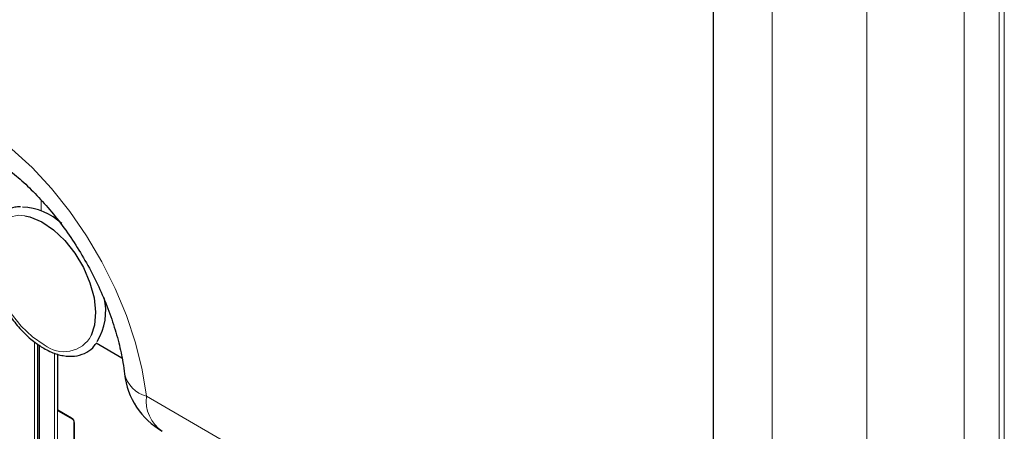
# Paper-space layout 'Blatt4' of a CAD drawing. Header units: millimetres. Extents: x 5 to 418, y 2 to 292.
# Tile 9 of 102: x 126.29 to 142.41, y 123.87 to 130.6. Entities that reach past the tile are written whole.
import ezdxf

# ---------------------------------------------------------------- set-up
doc = ezdxf.new("R2010")
doc.units = ezdxf.units.MM

psp = doc.layouts.new('Blatt4')

# ---------------------------------------------------------------- linework, layer by layer
at = {"color": 7, "linetype": 'Continuous', "lineweight": 18}
for p, q in [((142.407, 116.736), (142.407, 186.954)), ((141.748, 122.337), (141.748, 185.554)), ((142.322, 185.545), (142.322, 122.328)), ((138.609, 121.541), (138.609, 184.578)), ((140.157, 184.635), (140.157, 121.598)), ((126.647, 127.648), (126.647, 127.474)), ((126.536, 122.523), (126.536, 125.33)), ((126.584, 125.298), (126.584, 122.552)), ((126.615, 125.277), (126.615, 122.571)), ((126.864, 122.616), (126.864, 125.15)), ((126.911, 125.136), (126.911, 122.589)), ((128.366, 124.444), (135.62, 120.256)), ((126.917, 124.221), (127.143, 124.09)), ((127.19, 124.009), (127.19, 122.949))]:
    psp.add_line(p, q, dxfattribs=at)
at = {"color": 7, "linetype": 'Continuous', "lineweight": 25}
for p, q in [((137.65, 121.803), (137.65, 184.958)), ((126.605, 125.284), (126.605, 122.565)), ((127.545, 125.316), (127.966, 125.072)), ((126.917, 124.221), (126.917, 125.134)), ((126.924, 124.206), (127.15, 124.075)), ((127.181, 124.022), (127.181, 122.982))]:
    psp.add_line(p, q, dxfattribs=at)
at = {"color": 7, "linetype": 'Continuous', "lineweight": 18, "flags": 128}
for points in [[(126.165, 128.486), (126.497, 128.181), (126.814, 127.839), (127.113, 127.465), (127.388, 127.065), (127.637, 126.643), (127.855, 126.208), (128.039, 125.763), (128.187, 125.317), (128.297, 124.875), (128.366, 124.444)], [(126.694, 125.283), (126.502, 125.413), (126.318, 125.588), (126.152, 125.798), (126.012, 126.032), (125.906, 126.28), (125.838, 126.528), (125.811, 126.764), (125.828, 126.976), (125.888, 127.154), (125.987, 127.289), (126.12, 127.373), (126.281, 127.403), (126.378, 127.396)]]:
    psp.add_lwpolyline(points, dxfattribs=at)
at = {"color": 7, "linetype": 'Continuous', "lineweight": 25, "flags": 128}
psp.add_lwpolyline([(126.378, 127.396), (126.461, 127.378), (126.653, 127.297), (126.845, 127.167), (127.029, 126.992), (127.195, 126.782), (127.335, 126.548), (127.441, 126.3), (127.509, 126.052), (127.536, 125.816), (127.518, 125.604), (127.465, 125.438)], dxfattribs=at)
at = {"color": 7, "linetype": 'Continuous', "lineweight": 25}
for centre, radius, start, end in [((126.302, 126.553), 0.984, 46.4276, 87.986), ((126.766, 125.834), 0.935, 328.1635, 13.9668), ((129.25, 124.954), 1.25, 186.6105, 240.0027)]:
    psp.add_arc(centre, radius, start, end, dxfattribs=at)
at = {"color": 7, "linetype": 'Continuous', "lineweight": 18}
for centre, radius, start, end in [((127.014, 125.685), 0.514, 231.5151, 331.2669), ((128.498, 124.931), 0.505, 193.9427, 254.838), ((128.965, 124.37), 0.603, 172.9554, 235.7325), ((127.159, 124.088), 0.0161, 172.9606, 235.6794), ((127.197, 124.024), 0.0169, 186.7025, 245.4816)]:
    psp.add_arc(centre, radius, start, end, dxfattribs=at)
at = {"color": 7, "linetype": 'Continuous', "lineweight": 25}
psp.add_ellipse((126.941, 124.234), major_axis=(0.0171, 0.0286), ratio=0.587369, start_param=2.36515, end_param=3.150629, dxfattribs=at)
at = {"color": 7, "linetype": 'Continuous', "lineweight": 18}
psp.add_ellipse((127.143, 124.036), major_axis=(-0.0333, 0.0578), ratio=0.577908, start_param=3.92875, end_param=5.498633, dxfattribs=at)
at = {"color": 7, "linetype": 'Continuous', "lineweight": 25}
for points, knots in [([(124.99, 128.583), (124.998, 128.587), (125.013, 128.595), (125.079, 128.605), (125.182, 128.602), (125.326, 128.574), (125.508, 128.512), (125.715, 128.413), (125.94, 128.276), (126.178, 128.099), (126.423, 127.885), (126.668, 127.634), (126.906, 127.351), (127.132, 127.041), (127.341, 126.71), (127.527, 126.365), (127.687, 126.013), (127.819, 125.661), (127.918, 125.319), (127.979, 125.034), (128, 124.871), (128.008, 124.81)], [0, 0, 0, 0, 0.0653877, 0.1200799, 0.1708283, 0.2244252, 0.2758021, 0.3267546, 0.3779307, 0.429693, 0.4821683, 0.53533, 0.5890737, 0.6432579, 0.6977252, 0.7523127, 0.8068333, 0.8610926, 0.9149322, 0.9682057, 1, 1, 1, 1]), ([(126.304, 127.539), (126.274, 127.539), (126.185, 127.538), (126.055, 127.481), (125.927, 127.377), (125.834, 127.231), (125.776, 127.053), (125.755, 126.846), (125.772, 126.616), (125.827, 126.374), (125.918, 126.131), (126.04, 125.894), (126.188, 125.674), (126.358, 125.48), (126.534, 125.323), (126.654, 125.25), (126.709, 125.216)], [0, 0, 0, 0, 0.037901, 0.111761, 0.183666, 0.255268, 0.328296, 0.403168, 0.479003, 0.554948, 0.63076, 0.706474, 0.782186, 0.85799, 0.933992, 1, 1, 1, 1]), ([(126.709, 125.216), (126.743, 125.199), (126.842, 125.148), (127.005, 125.1), (127.19, 125.091), (127.355, 125.138), (127.476, 125.212), (127.526, 125.283), (127.543, 125.307)], [0, 0, 0, 0, 0.106595, 0.309226, 0.511216, 0.708608, 0.900053, 1, 1, 1, 1]), ([(127.15, 124.075), (127.152, 124.074), (127.157, 124.071), (127.165, 124.063), (127.172, 124.052), (127.177, 124.04), (127.18, 124.029), (127.181, 124.025), (127.181, 124.022)], [0, 0, 0, 0, 0.161224, 0.32474, 0.5035149, 0.6909923, 0.8583236, 1, 1, 1, 1])]:
    psp.add_open_spline(points, degree=3, knots=knots, dxfattribs=at)

doc.saveas('drawing.dxf')
